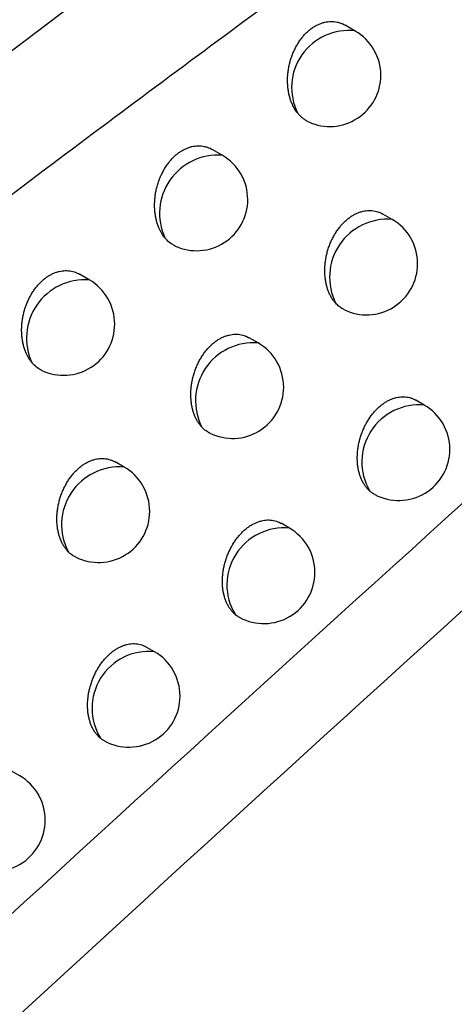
# Model space of a CAD drawing. Header units: millimetres. Extents: x -3.03 to 0.78, y -0.23 to 0.59.
# Tile 92 of 165: x 0.64159 to 0.64584, y -0.06966 to -0.06003. Entities that reach past the tile are written whole.
import ezdxf

# ---------------------------------------------------------------- set-up
doc = ezdxf.new("R2010")
doc.units = ezdxf.units.MM

msp = doc.modelspace()

# ---------------------------------------------------------------- linework, layer by layer
at = {"color": 7, "linetype": 'Continuous', "lineweight": 25}
for p, q in [((0.644873, -0.060143), (0.644774, -0.060086)), ((0.643572, -0.061357), (0.643475, -0.061301)), ((0.645233, -0.061984), (0.645143, -0.061932)), ((0.642271, -0.062575), (0.642176, -0.06252)), ((0.643923, -0.063192), (0.643834, -0.063141)), ((0.645548, -0.063799), (0.645465, -0.063751)), ((0.642613, -0.064405), (0.642525, -0.064355)), ((0.644229, -0.065002), (0.644148, -0.064955)), ((0.64291, -0.06621), (0.64283, -0.066164)), ((0.641592, -0.067423), (0.641513, -0.067378))]:
    msp.add_line(p, q, dxfattribs=at)
at = {"color": 9, "linetype": 'Continuous', "lineweight": 25}
for centre, radius, start, end in [((0.644807, -0.060695), 0.0005566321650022, 83.189122, 206.860884), ((0.64353, -0.061926), 0.0005708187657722, 85.811618, 204.702441), ((0.645189, -0.062549), 0.0005671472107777, 85.460413, 206.701686), ((0.642229, -0.063144), 0.0005699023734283, 85.73123, 205.25984), ((0.643877, -0.063756), 0.0005659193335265, 85.34822, 207.34626), ((0.645497, -0.064356), 0.0005598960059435, 84.748354, 210.143585), ((0.642566, -0.064968), 0.0005645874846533, 85.225164, 208.018598), ((0.644176, -0.065557), 0.0005580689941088, 84.570262, 210.958911), ((0.642855, -0.066763), 0.0005560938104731, 84.374889, 211.815769)]:
    msp.add_arc(centre, radius, start, end, dxfattribs=at)
at = {"color": 7, "linetype": 'Continuous', "lineweight": 25}
for centre, radius, start, end in [((0.644623, -0.060576), 0.0005000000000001, 0, 60.002688), ((0.644623, -0.060576), 0.0005000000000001, 245.726186, 0), ((0.643322, -0.06179), 0.0005000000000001, 0, 60.002688), ((0.643322, -0.06179), 0.0005000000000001, 245.287871, 0), ((0.644983, -0.062417), 0.0005, 0, 60.002688), ((0.644983, -0.062417), 0.0005, 243.827847, 0), ((0.642021, -0.063008), 0.0005, 0, 60.002688), ((0.642021, -0.063008), 0.0005, 244.861004, 0), ((0.643673, -0.063625), 0.0005, 0, 60.002688), ((0.643673, -0.063625), 0.0005, 243.44059, 0), ((0.645298, -0.064232), 0.0005000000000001, 0, 60.002688), ((0.645298, -0.064232), 0.0005000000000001, 242.004588, 0), ((0.642363, -0.064838), 0.0005000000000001, 0, 60.002688), ((0.642363, -0.064838), 0.0005000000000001, 243.064226, 0), ((0.643979, -0.065435), 0.0005000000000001, 0, 60.002688), ((0.643979, -0.065435), 0.0005000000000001, 241.895587, 0), ((0.64266, -0.066643), 0.0005, 0, 60.002688), ((0.64266, -0.066643), 0.0005, 241.429096, 0), ((0.641342, -0.067856), 0.0005, 0, 60.002688), ((0.641342, -0.067856), 0.0005, 241.076063, 0)]:
    msp.add_arc(centre, radius, start, end, dxfattribs=at)
for points, knots in [([(0.6271439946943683, -0.0917487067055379), (0.6316310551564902, -0.0876248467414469), (0.6361454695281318, -0.0835898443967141), (0.6452161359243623, -0.0757101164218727), (0.6497732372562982, -0.0718638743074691), (0.658931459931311, -0.0643594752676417), (0.6635344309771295, -0.0606997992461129), (0.6727653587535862, -0.0535813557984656), (0.6773951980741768, -0.050121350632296), (0.686684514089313, -0.0434014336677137), (0.6913459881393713, -0.0401383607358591), (0.7006731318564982, -0.0338275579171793), (0.705341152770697, -0.0307784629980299), (0.7193586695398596, -0.0219494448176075), (0.7287202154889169, -0.0164844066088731), (0.7381033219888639, -0.01145338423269)], [0, 0, 0, 0, 0.125, 0.125, 0.2500000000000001, 0.2500000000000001, 0.3750000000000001, 0.3750000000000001, 0.5000000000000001, 0.5000000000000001, 0.6250000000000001, 0.6250000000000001, 0.7500000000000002, 0.7500000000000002, 1, 1, 1, 1]), ([(0.7384158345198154, -0.016872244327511), (0.7306109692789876, -0.0210813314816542), (0.722802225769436, -0.0255984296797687), (0.7048443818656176, -0.0366910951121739), (0.6947047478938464, -0.0434752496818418), (0.6745479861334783, -0.0580056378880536), (0.6645308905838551, -0.0657518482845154), (0.6465682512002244, -0.0805993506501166), (0.6385888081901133, -0.0875460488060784), (0.630694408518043, -0.0947725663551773)], [3.109241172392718, 3.109241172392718, 3.109241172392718, 3.109241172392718, 3.17595934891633, 3.17595934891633, 3.2629390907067, 3.2629390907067, 3.349918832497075, 3.349918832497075, 3.420469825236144, 3.420469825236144, 3.420469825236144, 3.420469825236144]), ([(0.6371761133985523, -0.063695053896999), (0.6376279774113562, -0.0633393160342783), (0.6403604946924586, -0.061188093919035), (0.645116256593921, -0.0576016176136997), (0.6514757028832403, -0.0530531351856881), (0.6555662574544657, -0.0503472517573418), (0.6576124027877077, -0.0489937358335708)], [0, 0, 0, 0, 0.0673373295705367, 0.4072030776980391, 0.7034757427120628, 0.9999999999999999, 0.9999999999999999, 0.9999999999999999, 0.9999999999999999]), ([(0.6481168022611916, -0.0569150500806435), (0.6478830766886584, -0.0570810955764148), (0.6474140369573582, -0.0574143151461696), (0.6462427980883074, -0.0582533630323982), (0.6445866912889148, -0.0594547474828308), (0.6424330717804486, -0.061048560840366), (0.6402297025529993, -0.0627087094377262), (0.6387481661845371, -0.0638528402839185), (0.637998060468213, -0.0644321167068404)], [0, 0, 0, 0, 0.0688124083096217, 0.1380925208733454, 0.3452698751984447, 0.5579613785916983, 0.7761946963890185, 1, 1, 1, 1]), ([(0.6443101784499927, -0.0609468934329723), (0.6443052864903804, -0.0609405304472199), (0.6442954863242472, -0.0609277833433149), (0.6442820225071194, -0.0609069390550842), (0.6442694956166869, -0.0608848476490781), (0.6442564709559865, -0.0608582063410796), (0.6442436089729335, -0.0608265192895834), (0.6442317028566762, -0.0607890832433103), (0.6442222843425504, -0.0607494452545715), (0.6442155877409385, -0.0607082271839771), (0.6442116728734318, -0.0606659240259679), (0.6442105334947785, -0.0606226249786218), (0.644212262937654, -0.0605781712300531), (0.6442168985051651, -0.060533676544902), (0.644224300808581, -0.0604897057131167), (0.6442343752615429, -0.0604463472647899), (0.6442473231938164, -0.0604031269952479), (0.64426279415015, -0.0603614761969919), (0.6442804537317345, -0.0603218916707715), (0.6443001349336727, -0.0602843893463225), (0.644322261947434, -0.0602483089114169), (0.6443461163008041, -0.0602149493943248), (0.6443712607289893, -0.060184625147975), (0.6443975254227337, -0.0601572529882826), (0.6444254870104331, -0.0601323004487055), (0.64445432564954, -0.0601105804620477), (0.6444836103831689, -0.060092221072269), (0.6445132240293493, -0.0600770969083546), (0.6445436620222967, -0.0600649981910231), (0.6445742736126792, -0.0600562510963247), (0.6446046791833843, -0.0600508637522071), (0.6446348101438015, -0.060048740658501), (0.6446648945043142, -0.0600499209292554), (0.6446945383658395, -0.060054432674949), (0.6447233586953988, -0.0600623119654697), (0.6447498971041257, -0.0600725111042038), (0.6447662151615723, -0.0600816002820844), (0.6447737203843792, -0.0600857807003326)], [0, 0, 0, 0, 0.0210567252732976, 0.0421833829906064, 0.0635234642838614, 0.0849353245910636, 0.1153025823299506, 0.1458758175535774, 0.1770969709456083, 0.2085416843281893, 0.2392756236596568, 0.2702249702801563, 0.3018604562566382, 0.3337363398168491, 0.3641304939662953, 0.3947445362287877, 0.426065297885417, 0.4576361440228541, 0.4870975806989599, 0.5167750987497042, 0.547147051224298, 0.5777643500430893, 0.606155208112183, 0.6347515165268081, 0.6640019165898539, 0.6934805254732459, 0.7211824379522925, 0.7490782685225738, 0.7775832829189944, 0.8062973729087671, 0.8339785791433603, 0.861846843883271, 0.8902964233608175, 0.9189430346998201, 0.9472463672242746, 0.9757368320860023, 1, 1, 1, 1]), ([(0.6444171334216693, -0.0610312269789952), (0.6444158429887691, -0.0610307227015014), (0.6444047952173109, -0.0610264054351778), (0.6443851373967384, -0.0610148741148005), (0.6443583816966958, -0.0609962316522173), (0.644333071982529, -0.0609737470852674), (0.6443178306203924, -0.060955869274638), (0.6443101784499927, -0.0609468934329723)], [0, 0, 0, 0, 0.0313877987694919, 0.2687200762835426, 0.5078975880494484, 0.752932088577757, 1, 1, 1, 1]), ([(0.6430117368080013, -0.0621644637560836), (0.643006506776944, -0.0621578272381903), (0.6429960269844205, -0.0621445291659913), (0.6429816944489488, -0.0621226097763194), (0.6429684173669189, -0.0620992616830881), (0.6429550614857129, -0.0620717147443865), (0.6429422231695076, -0.0620395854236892), (0.642930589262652, -0.0620022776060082), (0.6429214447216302, -0.0619627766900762), (0.6429150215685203, -0.0619217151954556), (0.6429113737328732, -0.0618795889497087), (0.6429104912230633, -0.0618364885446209), (0.6429124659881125, -0.0617922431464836), (0.6429173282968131, -0.0617479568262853), (0.6429249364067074, -0.06170419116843), (0.6429351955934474, -0.0616610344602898), (0.6429483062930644, -0.0616180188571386), (0.6429639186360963, -0.0615765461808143), (0.6429817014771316, -0.0615371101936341), (0.6430014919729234, -0.0614997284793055), (0.6430237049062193, -0.0614637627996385), (0.6430476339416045, -0.0614304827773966), (0.6430728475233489, -0.0614002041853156), (0.6430991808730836, -0.0613728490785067), (0.6431271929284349, -0.0613479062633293), (0.6431560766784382, -0.0613261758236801), (0.6431854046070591, -0.0613077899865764), (0.6432150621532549, -0.0612926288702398), (0.6432455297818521, -0.0612804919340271), (0.6432761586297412, -0.0612717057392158), (0.6433065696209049, -0.0612662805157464), (0.6433366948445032, -0.061264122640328), (0.6433667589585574, -0.0612652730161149), (0.6433963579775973, -0.0612697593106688), (0.6434251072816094, -0.0612776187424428), (0.6434514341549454, -0.0612877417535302), (0.6434675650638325, -0.0612967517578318), (0.6434749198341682, -0.061300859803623)], [0, 0, 0, 0, 0.0222660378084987, 0.0446160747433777, 0.0672232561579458, 0.0899171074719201, 0.1200810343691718, 0.1504498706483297, 0.1814634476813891, 0.2126995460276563, 0.2432014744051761, 0.2739171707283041, 0.3053135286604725, 0.3369482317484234, 0.3671218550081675, 0.3975133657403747, 0.4286045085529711, 0.459942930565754, 0.4892335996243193, 0.5187384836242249, 0.5489310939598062, 0.5793663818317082, 0.6076481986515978, 0.6361341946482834, 0.6652698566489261, 0.6946320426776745, 0.7222671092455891, 0.7500954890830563, 0.7785312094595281, 0.8071754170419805, 0.834796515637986, 0.8626044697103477, 0.8909934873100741, 0.9195796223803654, 0.9477950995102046, 0.976197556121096, 1, 1, 1, 1]), ([(0.6446819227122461, -0.0628042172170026), (0.644675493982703, -0.0627967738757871), (0.6446626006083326, -0.0627818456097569), (0.6446452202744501, -0.062756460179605), (0.6446293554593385, -0.0627288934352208), (0.6446149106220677, -0.0626982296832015), (0.644602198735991, -0.0626645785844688), (0.6445914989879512, -0.0626277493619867), (0.6445832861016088, -0.0625887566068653), (0.644577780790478, -0.0625482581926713), (0.6445750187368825, -0.0625067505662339), (0.6445749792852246, -0.0624643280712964), (0.6445777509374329, -0.0624207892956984), (0.644583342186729, -0.0623771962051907), (0.6445916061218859, -0.0623340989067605), (0.644602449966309, -0.0622915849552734), (0.6446160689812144, -0.062249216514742), (0.64463211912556, -0.0622082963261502), (0.64465028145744, -0.0621693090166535), (0.6446704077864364, -0.0621322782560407), (0.6446928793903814, -0.0620966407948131), (0.6447170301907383, -0.0620635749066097), (0.6447424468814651, -0.0620334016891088), (0.6447689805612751, -0.0620060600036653), (0.6447971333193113, -0.0619811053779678), (0.6448261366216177, -0.0619593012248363), (0.6448555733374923, -0.0619407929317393), (0.6448853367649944, -0.0619254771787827), (0.6449158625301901, -0.0619131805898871), (0.6449465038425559, -0.0619042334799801), (0.6449768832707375, -0.0618986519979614), (0.6450069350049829, -0.061896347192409), (0.6450368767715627, -0.0618973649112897), (0.6450662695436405, -0.0619017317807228), (0.6450947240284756, -0.0619094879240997), (0.6451203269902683, -0.0619193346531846), (0.6451358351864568, -0.061928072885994), (0.645142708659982, -0.0619319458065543)], [0, 0, 0, 0, 0.0263578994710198, 0.0528630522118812, 0.0798247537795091, 0.1069417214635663, 0.1363948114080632, 0.1660488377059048, 0.1963354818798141, 0.2268405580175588, 0.2565560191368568, 0.2864794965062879, 0.3170643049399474, 0.3478801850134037, 0.3773226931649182, 0.4069763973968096, 0.4373061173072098, 0.4678738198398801, 0.4966012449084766, 0.5255368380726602, 0.5551386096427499, 0.5849745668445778, 0.6128863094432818, 0.6409981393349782, 0.669745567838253, 0.6987142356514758, 0.7261031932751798, 0.7536834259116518, 0.7818649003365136, 0.8102529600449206, 0.8376379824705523, 0.8652090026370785, 0.8933597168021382, 0.921707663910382, 0.949589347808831, 0.9776572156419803, 1, 1, 1, 1]), ([(0.6431129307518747, -0.0622435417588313), (0.6431113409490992, -0.0622429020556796), (0.6431006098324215, -0.0622385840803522), (0.6430731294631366, -0.0622222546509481), (0.643040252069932, -0.0621971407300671), (0.6430189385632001, -0.0621727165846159), (0.6430117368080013, -0.0621644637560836)], [0, 0, 0, 0, 0.0411243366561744, 0.2775879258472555, 0.7558996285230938, 1, 1, 1, 1]), ([(0.6417135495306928, -0.0633867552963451), (0.6417079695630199, -0.0633798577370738), (0.6416967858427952, -0.0633660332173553), (0.641681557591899, -0.0633430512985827), (0.6416675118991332, -0.0633184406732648), (0.6416538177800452, -0.0632899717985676), (0.6416409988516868, -0.0632573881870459), (0.6416296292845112, -0.0632202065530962), (0.6416207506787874, -0.0631808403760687), (0.6416145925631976, -0.0631399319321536), (0.6416112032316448, -0.0630979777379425), (0.6416105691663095, -0.0630550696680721), (0.6416127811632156, -0.0630110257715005), (0.6416178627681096, -0.0629669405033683), (0.6416256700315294, -0.0629233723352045), (0.6416361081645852, -0.0628804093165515), (0.641649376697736, -0.0628375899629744), (0.6416651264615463, -0.0627962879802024), (0.6416830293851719, -0.0627569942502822), (0.6417029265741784, -0.0627197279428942), (0.6417252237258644, -0.0626838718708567), (0.6417492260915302, -0.062650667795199), (0.6417745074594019, -0.0626204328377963), (0.6418009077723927, -0.0625930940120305), (0.641828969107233, -0.0625681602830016), (0.6418578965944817, -0.0625464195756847), (0.6418872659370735, -0.062528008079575), (0.6419169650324, -0.062512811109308), (0.6419474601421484, -0.0625006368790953), (0.6419781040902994, -0.0624918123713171), (0.6420085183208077, -0.0624863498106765), (0.6420386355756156, -0.0624841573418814), (0.6420686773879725, -0.0624852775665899), (0.642098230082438, -0.0624897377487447), (0.6421269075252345, -0.0624975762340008), (0.6421530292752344, -0.0625076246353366), (0.6421689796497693, -0.0625165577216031), (0.6421761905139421, -0.0625205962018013)], [0, 0, 0, 0, 0.0234816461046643, 0.0470633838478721, 0.0709525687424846, 0.0949456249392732, 0.1249060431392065, 0.1550702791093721, 0.1858759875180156, 0.2169031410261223, 0.2471749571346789, 0.2776589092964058, 0.308818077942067, 0.3402135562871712, 0.3701686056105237, 0.4003395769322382, 0.4312032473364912, 0.4623114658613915, 0.4914310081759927, 0.5207629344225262, 0.5507760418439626, 0.5810292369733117, 0.609198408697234, 0.6375704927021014, 0.6665878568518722, 0.6958300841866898, 0.7233924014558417, 0.7511473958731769, 0.7795077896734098, 0.8080760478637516, 0.83563050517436, 0.8633715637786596, 0.8916932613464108, 0.920212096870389, 0.9483340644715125, 0.9766428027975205, 1, 1, 1, 1]), ([(0.6447630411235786, -0.0628653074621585), (0.6447591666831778, -0.0628635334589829), (0.6447487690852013, -0.0628587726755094), (0.644726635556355, -0.0628446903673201), (0.6447031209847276, -0.0628264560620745), (0.6446872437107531, -0.0628097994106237), (0.6446819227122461, -0.0628042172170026)], [0, 0, 0, 0, 0.1284660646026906, 0.3447564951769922, 0.7804062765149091, 1, 1, 1, 1]), ([(0.6433743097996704, -0.0640162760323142), (0.6433674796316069, -0.0640086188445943), (0.6433537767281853, -0.0639932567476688), (0.6433353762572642, -0.0639668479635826), (0.6433186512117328, -0.0639379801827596), (0.6433038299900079, -0.0639063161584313), (0.6432911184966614, -0.0638721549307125), (0.643280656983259, -0.0638354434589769), (0.6432726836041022, -0.0637965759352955), (0.643267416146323, -0.0637562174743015), (0.6432648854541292, -0.0637148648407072), (0.643265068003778, -0.0636726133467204), (0.6432680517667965, -0.0636292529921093), (0.6432738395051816, -0.063585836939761), (0.6432822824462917, -0.0635429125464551), (0.6432932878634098, -0.0635005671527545), (0.643307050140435, -0.0634583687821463), (0.6433232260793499, -0.0634175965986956), (0.6433414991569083, -0.0633787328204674), (0.643361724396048, -0.0633418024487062), (0.6433842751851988, -0.063306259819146), (0.6434084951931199, -0.0632732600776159), (0.6434339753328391, -0.0632431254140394), (0.6434605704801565, -0.063215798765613), (0.6434887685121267, -0.0631908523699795), (0.6435178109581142, -0.0631690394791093), (0.6435472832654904, -0.0631505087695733), (0.6435770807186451, -0.0631351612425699), (0.6436076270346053, -0.0631228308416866), (0.6436382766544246, -0.0631138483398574), (0.6436686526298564, -0.0631082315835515), (0.6436986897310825, -0.0631058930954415), (0.6437286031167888, -0.0631068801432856), (0.6437579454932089, -0.0631112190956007), (0.6437863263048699, -0.0631189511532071), (0.643811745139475, -0.0631287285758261), (0.6438270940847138, -0.0631373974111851), (0.64383384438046, -0.0631412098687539)], [0, 0, 0, 0, 0.0276133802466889, 0.0553988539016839, 0.0837203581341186, 0.1122247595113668, 0.1414716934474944, 0.170918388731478, 0.2009941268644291, 0.2312870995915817, 0.2607756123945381, 0.2904705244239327, 0.3208214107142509, 0.3514013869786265, 0.3806276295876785, 0.4100631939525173, 0.4401682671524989, 0.470508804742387, 0.4990595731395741, 0.5278167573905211, 0.5572339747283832, 0.5868829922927, 0.6146665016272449, 0.642648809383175, 0.67126233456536, 0.7000954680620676, 0.7273892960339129, 0.7548736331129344, 0.7829568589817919, 0.8112459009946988, 0.83854037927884, 0.8660204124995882, 0.8940790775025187, 0.9223347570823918, 0.9501022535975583, 0.9780555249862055, 1, 1, 1, 1]), ([(0.641808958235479, -0.0634605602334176), (0.6418070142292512, -0.0634597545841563), (0.6417966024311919, -0.0634554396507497), (0.6417707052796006, -0.0634398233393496), (0.6417402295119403, -0.0634165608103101), (0.6417202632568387, -0.0633942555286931), (0.6417135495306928, -0.0633867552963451)], [0, 0, 0, 0, 0.053673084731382, 0.2874647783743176, 0.7604074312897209, 1, 1, 1, 1]), ([(0.6450126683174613, -0.0646374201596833), (0.6450075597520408, -0.0646325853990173), (0.6449950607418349, -0.0646207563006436), (0.6449768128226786, -0.0645992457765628), (0.6449581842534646, -0.0645725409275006), (0.6449415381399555, -0.064542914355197), (0.644927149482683, -0.0645108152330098), (0.6449151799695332, -0.0644766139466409), (0.6449056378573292, -0.0644403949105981), (0.6448985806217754, -0.0644020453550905), (0.6448942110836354, -0.064362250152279), (0.6448925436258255, -0.0643215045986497), (0.6448935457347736, -0.0642799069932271), (0.6448973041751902, -0.064237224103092), (0.6449038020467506, -0.0641944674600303), (0.6449128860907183, -0.0641521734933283), (0.6449244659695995, -0.0641104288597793), (0.6449387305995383, -0.0640688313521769), (0.6449553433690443, -0.0640285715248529), (0.644973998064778, -0.0639901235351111), (0.6449945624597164, -0.0639535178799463), (0.6450173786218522, -0.0639182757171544), (0.645041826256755, -0.0638854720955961), (0.6450675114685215, -0.0638554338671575), (0.6450943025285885, -0.0638281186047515), (0.6451226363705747, -0.0638031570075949), (0.6451517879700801, -0.0637812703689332), (0.6451813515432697, -0.0637626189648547), (0.6452112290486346, -0.063747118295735), (0.6452418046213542, -0.0637346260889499), (0.6452724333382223, -0.0637254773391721), (0.645302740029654, -0.063719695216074), (0.6453326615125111, -0.0637171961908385), (0.6453624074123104, -0.0637180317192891), (0.6453914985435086, -0.0637222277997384), (0.6454195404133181, -0.0637298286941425), (0.6454442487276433, -0.0637393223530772), (0.6454590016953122, -0.0637477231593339), (0.6454653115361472, -0.0637513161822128)], [0, 0, 0, 0, 0.0193290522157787, 0.0472919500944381, 0.0754441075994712, 0.1041888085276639, 0.1331365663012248, 0.1615586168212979, 0.1901754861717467, 0.2194060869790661, 0.2488486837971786, 0.2774530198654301, 0.3062572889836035, 0.3356960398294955, 0.3653559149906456, 0.3937528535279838, 0.422351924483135, 0.4515956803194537, 0.4810653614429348, 0.5089359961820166, 0.5370064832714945, 0.5657142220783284, 0.5946450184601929, 0.621917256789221, 0.6493834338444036, 0.6774645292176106, 0.7057592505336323, 0.7326494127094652, 0.759727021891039, 0.7873942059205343, 0.8152641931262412, 0.842160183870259, 0.8692397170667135, 0.8968928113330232, 0.9247417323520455, 0.9520180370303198, 0.9794781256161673, 1, 1, 1, 1]), ([(0.6434494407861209, -0.0640720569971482), (0.643445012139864, -0.0640699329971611), (0.6434246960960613, -0.0640601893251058), (0.6433994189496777, -0.0640413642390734), (0.6433803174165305, -0.0640222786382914), (0.6433743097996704, -0.0640162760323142)], [0, 0, 0, 0, 0.1604271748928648, 0.7359462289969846, 1, 1, 1, 1]), ([(0.6420672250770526, -0.0652331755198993), (0.6420667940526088, -0.0652327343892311), (0.6420590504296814, -0.0652248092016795), (0.6420446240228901, -0.0652082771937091), (0.64202540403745, -0.0651813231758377), (0.6420081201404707, -0.0651514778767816), (0.6419930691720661, -0.0651191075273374), (0.641980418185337, -0.0650845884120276), (0.6419701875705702, -0.0650479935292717), (0.6419624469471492, -0.0650092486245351), (0.6419574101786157, -0.0649690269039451), (0.6419551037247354, -0.0649278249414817), (0.6419555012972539, -0.0648857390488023), (0.6419586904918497, -0.0648425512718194), (0.6419646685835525, -0.0647993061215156), (0.6419732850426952, -0.0647565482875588), (0.6419844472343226, -0.0647143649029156), (0.6419983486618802, -0.0646723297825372), (0.642014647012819, -0.0646316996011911), (0.6420330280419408, -0.0645929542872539), (0.642053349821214, -0.0645561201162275), (0.6420759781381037, -0.0645206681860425), (0.6421002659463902, -0.0644877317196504), (0.642125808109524, -0.0644576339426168), (0.6421524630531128, -0.0644303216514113), (0.6421807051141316, -0.0644053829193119), (0.6422097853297, -0.064383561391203), (0.6422392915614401, -0.0643650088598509), (0.6422691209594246, -0.0643496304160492), (0.6422996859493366, -0.0643372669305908), (0.6423303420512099, -0.0643282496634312), (0.6423607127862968, -0.0643225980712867), (0.6423907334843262, -0.0643202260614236), (0.6424206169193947, -0.064321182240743), (0.6424499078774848, -0.0643254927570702), (0.6424782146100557, -0.0643331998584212), (0.642503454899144, -0.064342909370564), (0.642518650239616, -0.0643515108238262), (0.6425252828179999, -0.0643552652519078)], [0, 0, 0, 0, 0.0016787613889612, 0.0301599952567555, 0.0588330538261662, 0.0881058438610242, 0.1175838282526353, 0.1466234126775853, 0.1758615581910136, 0.2057250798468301, 0.2358046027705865, 0.2650665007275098, 0.294533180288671, 0.3246504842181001, 0.354994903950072, 0.3840051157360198, 0.4132227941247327, 0.4431035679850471, 0.4732173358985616, 0.5015897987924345, 0.5301669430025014, 0.5593980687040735, 0.5888586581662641, 0.616509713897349, 0.6443582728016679, 0.6728336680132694, 0.7015270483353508, 0.7287196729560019, 0.7561020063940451, 0.784080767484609, 0.8122645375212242, 0.8394619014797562, 0.8668443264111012, 0.8948041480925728, 0.9229607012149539, 0.9506082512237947, 0.9784411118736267, 1, 1, 1, 1]), ([(0.645063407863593, -0.0646731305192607), (0.6450551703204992, -0.064668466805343), (0.6450373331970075, -0.06465836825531), (0.6450212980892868, -0.0646447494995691), (0.6450126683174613, -0.0646374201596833)], [0, 0, 0, 0, 0.4618201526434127, 1, 1, 1, 1]), ([(0.6436973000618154, -0.0658445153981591), (0.6436903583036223, -0.06583816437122), (0.643675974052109, -0.0658250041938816), (0.6436562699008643, -0.065801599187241), (0.6436378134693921, -0.0657749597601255), (0.6436213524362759, -0.0657453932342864), (0.643607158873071, -0.0657133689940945), (0.6435953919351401, -0.065679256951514), (0.6435860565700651, -0.0656431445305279), (0.6435792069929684, -0.0656049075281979), (0.6435750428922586, -0.0655652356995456), (0.6435735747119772, -0.0655246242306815), (0.6435747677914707, -0.0654831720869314), (0.6435787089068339, -0.065440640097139), (0.6435853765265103, -0.0653980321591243), (0.6435946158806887, -0.0653558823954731), (0.6436063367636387, -0.0653142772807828), (0.6436207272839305, -0.0652728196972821), (0.6436374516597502, -0.0652326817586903), (0.643656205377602, -0.0651943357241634), (0.6436768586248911, -0.0651578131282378), (0.6436997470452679, -0.0651226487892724), (0.6437242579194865, -0.0650898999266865), (0.6437500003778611, -0.0650598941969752), (0.6437768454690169, -0.0650325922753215), (0.6438052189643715, -0.0650076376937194), (0.6438344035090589, -0.0649857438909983), (0.6438639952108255, -0.0649670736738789), (0.6438938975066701, -0.0649515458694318), (0.6439244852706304, -0.0649390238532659), (0.6439551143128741, -0.0649298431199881), (0.6439854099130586, -0.0649240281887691), (0.6440153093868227, -0.064921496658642), (0.644045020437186, -0.0649223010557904), (0.6440740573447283, -0.0649264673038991), (0.6441020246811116, -0.0649340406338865), (0.64412657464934, -0.0649434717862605), (0.6441411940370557, -0.0649518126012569), (0.6441474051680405, -0.0649553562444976)], [0, 0, 0, 0, 0.0259072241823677, 0.0536832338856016, 0.0816475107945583, 0.1102014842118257, 0.1389576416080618, 0.1671631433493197, 0.1955621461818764, 0.2245708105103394, 0.253790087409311, 0.2821632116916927, 0.3107346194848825, 0.3399351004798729, 0.3693547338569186, 0.3975297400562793, 0.4259050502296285, 0.4549188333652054, 0.484156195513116, 0.5118355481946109, 0.5397130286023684, 0.5682218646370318, 0.5969515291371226, 0.624069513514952, 0.65138006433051, 0.6793009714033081, 0.7074338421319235, 0.7341950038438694, 0.761142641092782, 0.7886768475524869, 0.8164128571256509, 0.8431827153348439, 0.8701353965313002, 0.8976596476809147, 0.9253791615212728, 0.9525097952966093, 0.9798235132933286, 1, 1, 1, 1]), ([(0.6421362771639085, -0.0652836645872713), (0.6421312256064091, -0.065281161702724), (0.6421161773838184, -0.0652737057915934), (0.6420927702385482, -0.0652572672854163), (0.6420757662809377, -0.0652412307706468), (0.6420672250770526, -0.0652331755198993)], [0, 0, 0, 0, 0.2009565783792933, 0.5986350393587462, 1, 1, 1, 1]), ([(0.6437434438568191, -0.065875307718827), (0.6437421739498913, -0.0658749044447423), (0.6437315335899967, -0.0658715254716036), (0.6437166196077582, -0.065859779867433), (0.6437030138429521, -0.0658490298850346), (0.6436973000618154, -0.0658445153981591)], [0, 0, 0, 0, 0.0728803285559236, 0.6106533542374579, 1, 1, 1, 1]), ([(0.64238275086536, -0.0670565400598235), (0.6423738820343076, -0.0670487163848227), (0.6423575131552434, -0.0670342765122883), (0.6423363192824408, -0.0670089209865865), (0.6423180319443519, -0.06698234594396), (0.6423017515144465, -0.0669528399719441), (0.6422877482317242, -0.0669208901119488), (0.6422761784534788, -0.0668868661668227), (0.6422670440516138, -0.0668508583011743), (0.642260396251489, -0.0668127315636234), (0.6422564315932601, -0.0667731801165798), (0.6422551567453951, -0.0667326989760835), (0.6422565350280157, -0.0666913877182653), (0.6422606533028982, -0.0666490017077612), (0.6422674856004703, -0.0666065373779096), (0.6422768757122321, -0.0665645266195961), (0.6422887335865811, -0.0665230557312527), (0.6423032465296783, -0.0664817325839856), (0.6423200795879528, -0.0664417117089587), (0.6423389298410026, -0.0664034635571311), (0.6423596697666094, -0.0663670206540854), (0.6423826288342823, -0.0663319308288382), (0.6424072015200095, -0.066299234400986), (0.6424329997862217, -0.0662692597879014), (0.642459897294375, -0.0662419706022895), (0.6424883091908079, -0.066217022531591), (0.6425175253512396, -0.0661951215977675), (0.6425471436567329, -0.0661764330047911), (0.6425770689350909, -0.0661608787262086), (0.6426076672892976, -0.0661483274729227), (0.642638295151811, -0.0661391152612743), (0.6426685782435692, -0.0661332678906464), (0.6426984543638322, -0.0661307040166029), (0.6427281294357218, -0.0661314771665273), (0.6427571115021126, -0.0661356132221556), (0.6427850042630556, -0.0661431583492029), (0.6428094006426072, -0.0661525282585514), (0.6428238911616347, -0.0661608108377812), (0.642830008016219, -0.0661643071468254)], [0, 0, 0, 0, 0.0326191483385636, 0.060203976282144, 0.0879760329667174, 0.1163347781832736, 0.1448947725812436, 0.1728811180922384, 0.2010596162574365, 0.229843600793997, 0.2588367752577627, 0.2869771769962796, 0.3153142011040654, 0.3442748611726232, 0.3734526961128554, 0.4014040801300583, 0.4295539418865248, 0.4583360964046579, 0.4873395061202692, 0.5148243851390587, 0.5425056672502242, 0.5708124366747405, 0.5993378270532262, 0.6262963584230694, 0.6534460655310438, 0.6812015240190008, 0.7091672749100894, 0.735792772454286, 0.7626037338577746, 0.7899981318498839, 0.8175932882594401, 0.8442299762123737, 0.8710487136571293, 0.8984368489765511, 0.9260196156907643, 0.9529982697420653, 0.980159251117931, 1, 1, 1, 1]), ([(0.6424209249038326, -0.0670816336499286), (0.6424169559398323, -0.0670796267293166), (0.6424034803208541, -0.0670728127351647), (0.6423913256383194, -0.0670632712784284), (0.6423827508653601, -0.0670565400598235)], [0, 0, 0, 0, 0.2945292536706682, 1, 1, 1, 1])]:
    msp.add_open_spline(points, degree=3, knots=knots, dxfattribs=at)
for points in [[(0.637147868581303, -0.0738737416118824), (0.6454643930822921, -0.0661085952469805), (0.6538269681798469, -0.0586426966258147), (0.6622207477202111, -0.0514692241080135)], [(0.6599096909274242, -0.0524360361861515), (0.6521695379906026, -0.0590887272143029), (0.6444508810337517, -0.0659956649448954), (0.6367652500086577, -0.0731632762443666)]]:
    msp.add_open_spline(points, degree=3, dxfattribs=at)

doc.saveas('drawing.dxf')
